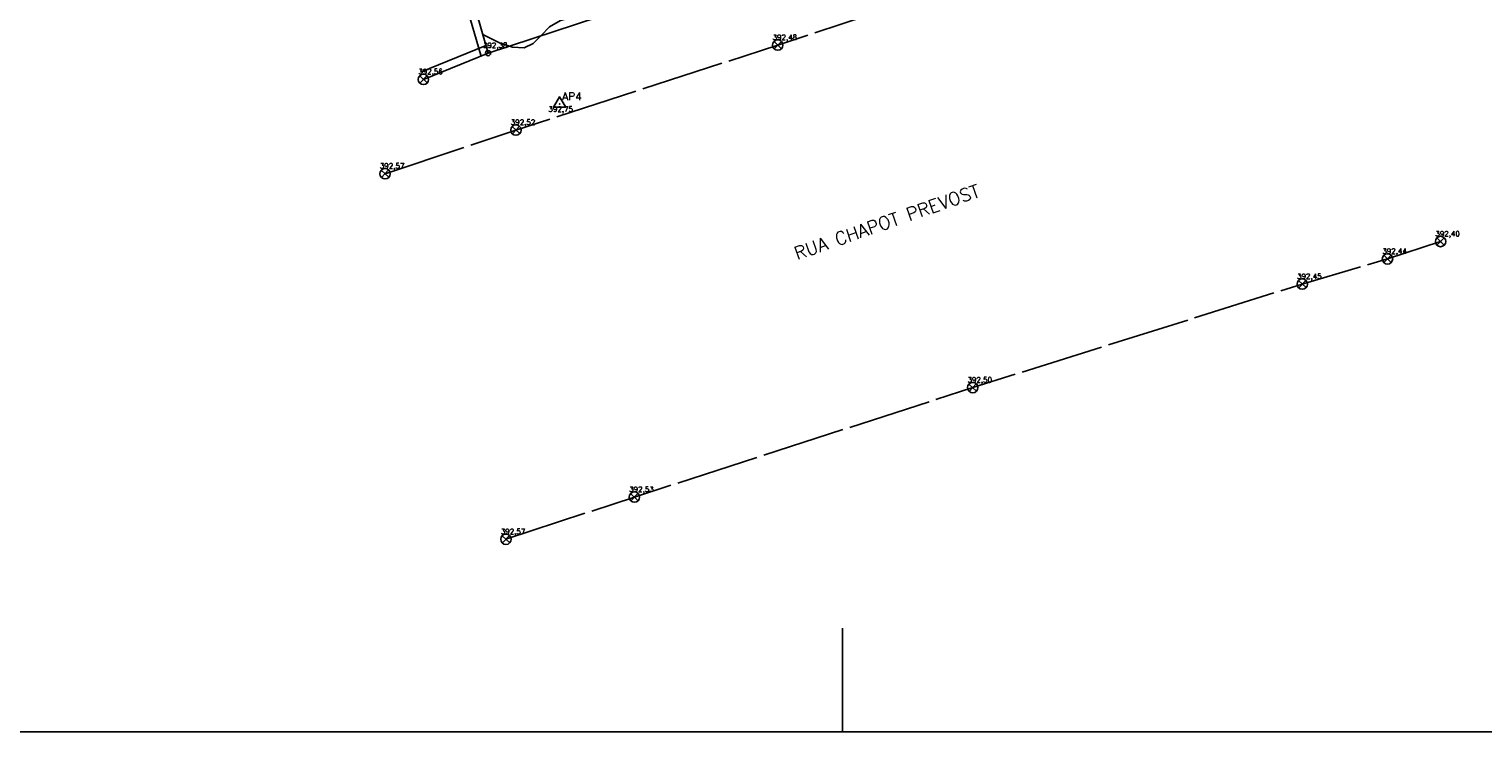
# Model space of a CAD drawing. Header units: inches. Extents: x 772018.1 to 772094.9, y 7566826.8 to 7566906.8.
# Tile 2 of 9: x 772044.3 to 772072.3, y 7566826.8 to 7566840.3. Entities that reach past the tile are written whole.
import ezdxf

# ---------------------------------------------------------------- set-up
doc = ezdxf.new("R2010")
doc.units = ezdxf.units.IN
doc.header["$MEASUREMENT"] = 0
doc.linetypes.add('CONTINUO', pattern=[0])
doc.linetypes.add('TRACEJADO', pattern=[1.74, 1.6, -0.14])
for name, color, linetype in [('_AP4', 7, 'CONTINUO'), ('_MFIO', 7, 'CONTINUO'), ('_MURO', 7, 'CONTINUO'), ('CurvasTG', 7, 'CONTINUO'), ('MFIO', 7, 'CONTINUO'), ('MURO', 7, 'CONTINUO'), ('TEXTOS', 7, 'CONTINUO')]:
    doc.layers.add(name, color=color, linetype=linetype)
doc.styles.add('SIMPLEX', font='simplex', dxfattribs={"height": 0.2})

# ---------------------------------------------------------------- blocks, each defined once
blk = doc.blocks.new('SIMB_SOLEIRA')
at = {"color": 0, "linetype": 'Continuous', "flags": 128}
for points in [[(-0.141, -0.141), (0.141, 0.141)], [(0.141, -0.141), (-0.141, 0.141)]]:
    blk.add_lwpolyline(points, dxfattribs=at)
at = {"color": 0, "linetype": 'Continuous'}
blk.add_circle((0, 0), 0.2, dxfattribs=at)
at = {"color": 0}
blk.add_point((0, 0), dxfattribs=at)
for tag in ['cota:', 'desc:', 'pto:']:
    blk.add_attdef(tag, (0, 0), '', height=1)
blk = doc.blocks.new('SIMB_CIRCULO')
at = {"color": 0, "linetype": 'Continuous'}
blk.add_circle((0, 0), 0.1, dxfattribs=at)
at = {"color": 0}
blk.add_point((0, 0), dxfattribs=at)
for tag in ['cota:', 'desc:', 'pto:']:
    blk.add_attdef(tag, (0, 0), '', height=1)
blk = doc.blocks.new('SIMB_TRIANGULO')
at = {"color": 0, "linetype": 'Continuous', "flags": 128}
blk.add_lwpolyline([(-0.12, -0.06), (0, 0.14), (0.12, -0.06)], close=True, dxfattribs=at)
at = {"color": 0}
blk.add_point((0, 0), dxfattribs=at)
for tag in ['cota:', 'desc:', 'pto:']:
    blk.add_attdef(tag, (0, 0), '', height=1)
blk = doc.blocks.new('FOL24F948AC56E5343DE19CE2C')
at = {"layer": 'MURO', "color": 1, "linetype": 'CONTINUO', "flags": 128}
blk.add_lwpolyline([(0, 0), (76.8, 0), (76.8, 80), (0, 80)], close=True, dxfattribs=at)
blk.add_lwpolyline([(41.932, 0), (41.932, 2)], dxfattribs=at)

msp = doc.modelspace()

# ---------------------------------------------------------------- linework, layer by layer
at = {"layer": 'CurvasTG', "color": 42, "linetype": 'CONTINUO', "elevation": 392, "flags": 128}
msp.add_lwpolyline([(772053.076, 7566840.193), (772053.413, 7566840.031), (772053.647, 7566839.951), (772053.871, 7566839.936), (772054.047, 7566840.024), (772054.197, 7566840.178), (772054.358, 7566840.34), (772054.573, 7566840.465), (772054.91, 7566840.562), (772055.443, 7566840.656), (772056.204, 7566840.759), (772057.057, 7566840.847), (772057.821, 7566840.886), (772058.381, 7566840.871), (772058.876, 7566840.908), (772059.509, 7566841.132), (772060.409, 7566841.624), (772061.417, 7566842.261), (772062.3, 7566842.867), (772062.884, 7566843.311), (772063.222, 7566843.64), (772063.426, 7566843.946), (772063.589, 7566844.294), (772063.73, 7566844.642), (772063.851, 7566844.92), (772063.955, 7566845.086), (772064.061, 7566845.197), (772064.187, 7566845.338), (772064.349, 7566845.561), (772064.545, 7566845.801), (772064.772, 7566845.96), (772065.017, 7566845.974), (772065.253, 7566845.901), (772065.444, 7566845.83), (772065.565, 7566845.83), (772065.629, 7566845.881), (772065.658, 7566845.94), (772065.672, 7566845.975), (772065.677, 7566845.988), (772065.677, 7566845.99)], dxfattribs=at)
at = {"layer": 'MFIO', "color": 2, "linetype": 'TRACEJADO', "flags": 128}
for points in [[(772051.195, 7566837.516), (772053.714, 7566838.357), (772058.752, 7566839.991), (772066.686, 7566842.601), (772069.005, 7566843.38)], [(772053.522, 7566830.48), (772055.993, 7566831.292), (772062.503, 7566833.399), (772068.845, 7566835.392), (772070.485, 7566835.876), (772071.506, 7566836.211)]]:
    msp.add_lwpolyline(points, dxfattribs=at)
at = {"layer": 'MURO', "color": 3, "linetype": 'CONTINUO', "flags": 128}
for points in [[(772053.035, 7566839.795), (772052.462, 7566841.783), (772051.941, 7566843.589), (772053.617, 7566844.166), (772056.013, 7566844.99), (772054.175, 7566850.697), (772049.016, 7566849.121), (772047.987, 7566852.907), (772047.702, 7566854.211), (772044.542, 7566886.854), (772043.3, 7566896.464)], [(772064.73, 7566843.662), (772063.751, 7566843.313), (772053.179, 7566839.837)], [(772053.179, 7566839.837), (772052.606, 7566841.825), (772052.125, 7566843.494)], [(772051.878, 7566839.471), (772053.123, 7566839.976)], [(772051.934, 7566839.332), (772053.179, 7566839.837)]]:
    msp.add_lwpolyline(points, dxfattribs=at)

# ---------------------------------------------------------------- block references
at = {"layer": '_AP4', "color": 30}
ref = msp.add_blockref('SIMB_TRIANGULO', (772054.554, 7566838.856), dxfattribs=dict(at, rotation=1.000000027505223))
ref.add_attrib('DESC', 'AP4', (772054.605, 7566838.929, 392.754), dxfattribs={"layer": '0', "color": 4, "height": 0.15, "style": 'SIMPLEX'})
ref.add_attrib('COTA', '392,75', (772054.339, 7566838.708, 392.754), dxfattribs={"layer": '0', "color": 254, "height": 0.1, "style": 'SIMPLEX'})
at = {"layer": '_MFIO', "color": 254}
ref = msp.add_blockref('SIMB_SOLEIRA', (772058.752, 7566839.991), dxfattribs=dict(at, xscale=0.5, yscale=0.5, zscale=0.5, rotation=1.000000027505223))
ref.add_attrib('COTA', '392,48', (772058.652, 7566840.091, 392.476), dxfattribs={"layer": '0', "color": 254, "height": 0.1, "style": 'SIMPLEX'})
ref = msp.add_blockref('SIMB_SOLEIRA', (772053.714, 7566838.357), dxfattribs=dict(at, xscale=0.5, yscale=0.5, zscale=0.5, rotation=1.000000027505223))
ref.add_attrib('COTA', '392,52', (772053.614, 7566838.457, 392.521), dxfattribs={"layer": '0', "color": 254, "height": 0.1, "style": 'SIMPLEX'})
ref = msp.add_blockref('SIMB_SOLEIRA', (772051.195, 7566837.516), dxfattribs=dict(at, xscale=0.5, yscale=0.5, zscale=0.5, rotation=1.000000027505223))
ref.add_attrib('COTA', '392,57', (772051.095, 7566837.616, 392.565), dxfattribs={"layer": '0', "color": 254, "height": 0.1, "style": 'SIMPLEX'})
ref = msp.add_blockref('SIMB_SOLEIRA', (772071.506, 7566836.211), dxfattribs=dict(at, xscale=0.5, yscale=0.5, zscale=0.5, rotation=1.000000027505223))
ref.add_attrib('COTA', '392,40', (772071.406, 7566836.311, 392.397), dxfattribs={"layer": '0', "color": 254, "height": 0.1, "style": 'SIMPLEX'})
ref = msp.add_blockref('SIMB_SOLEIRA', (772070.485, 7566835.876), dxfattribs=dict(at, xscale=0.5, yscale=0.5, zscale=0.5, rotation=1.000000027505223))
ref.add_attrib('COTA', '392,44', (772070.385, 7566835.976, 392.439), dxfattribs={"layer": '0', "color": 254, "height": 0.1, "style": 'SIMPLEX'})
ref = msp.add_blockref('SIMB_SOLEIRA', (772068.845, 7566835.392), dxfattribs=dict(at, xscale=0.5, yscale=0.5, zscale=0.5, rotation=1.000000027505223))
ref.add_attrib('COTA', '392,45', (772068.745, 7566835.492, 392.45), dxfattribs={"layer": '0', "color": 254, "height": 0.1, "style": 'SIMPLEX'})
ref = msp.add_blockref('SIMB_SOLEIRA', (772062.503, 7566833.399), dxfattribs=dict(at, xscale=0.5, yscale=0.5, zscale=0.5, rotation=1.000000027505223))
ref.add_attrib('COTA', '392,50', (772062.403, 7566833.499, 392.495), dxfattribs={"layer": '0', "color": 254, "height": 0.1, "style": 'SIMPLEX'})
ref = msp.add_blockref('SIMB_SOLEIRA', (772055.993, 7566831.292), dxfattribs=dict(at, xscale=0.5, yscale=0.5, zscale=0.5, rotation=1.000000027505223))
ref.add_attrib('COTA', '392,53', (772055.893, 7566831.392, 392.528), dxfattribs={"layer": '0', "color": 254, "height": 0.1, "style": 'SIMPLEX'})
ref = msp.add_blockref('SIMB_SOLEIRA', (772053.522, 7566830.48), dxfattribs=dict(at, xscale=0.5, yscale=0.5, zscale=0.5, rotation=1.000000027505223))
ref.add_attrib('COTA', '392,57', (772053.422, 7566830.58, 392.566), dxfattribs={"layer": '0', "color": 254, "height": 0.1, "style": 'SIMPLEX'})
at = {"layer": '_MURO', "color": 6}
ref = msp.add_blockref('SIMB_CIRCULO', (772053.179, 7566839.837), dxfattribs=dict(at, xscale=0.5, yscale=0.5, zscale=0.5, rotation=1.000000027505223))
ref.add_attrib('COTA', '392,38', (772053.079, 7566839.937, 392.381), dxfattribs={"layer": '0', "color": 254, "height": 0.1, "style": 'SIMPLEX'})
at = {"layer": '_MURO', "color": 254}
ref = msp.add_blockref('SIMB_SOLEIRA', (772051.934, 7566839.332), dxfattribs=dict(at, xscale=0.5, yscale=0.5, zscale=0.5, rotation=1.000000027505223))
ref.add_attrib('COTA', '392,56', (772051.834, 7566839.432, 392.562), dxfattribs={"layer": '0', "color": 254, "height": 0.1, "style": 'SIMPLEX'})
at = {"layer": 'MURO', "color": 255}
msp.add_blockref('FOL24F948AC56E5343DE19CE2C', (772018.068, 7566826.772), dxfattribs=at)

# ---------------------------------------------------------------- texts
at = {"layer": 'TEXTOS', "color": 4, "style": 'SIMPLEX'}
msp.add_text('RUA CHAPOT PREVOST', height=0.25, rotation=19.1244, dxfattribs=at).set_placement((772059.122, 7566835.854))

doc.saveas('drawing.dxf')
